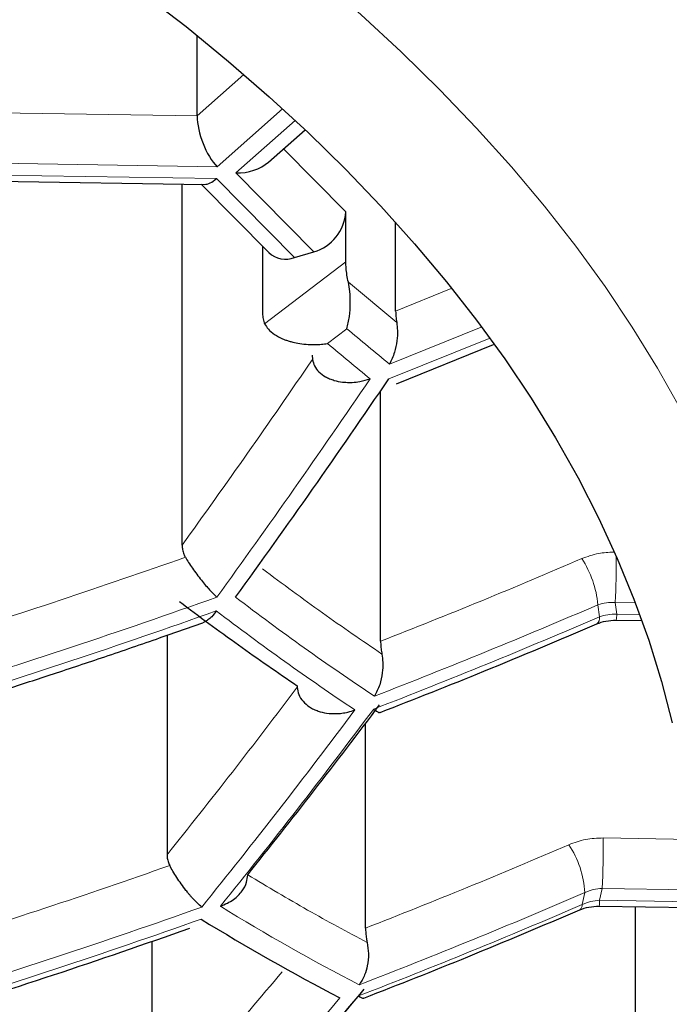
# Model space of a CAD drawing. Header units: millimetres. Extents: x 8 to 869, y 12 to 812.
# Tile 193 of 230: x 494.68 to 496.46, y 657.18 to 659.88. Entities that reach past the tile are written whole.
import ezdxf

# ---------------------------------------------------------------- set-up
doc = ezdxf.new("R2010")
doc.units = ezdxf.units.MM

msp = doc.modelspace()

# ---------------------------------------------------------------- linework, layer by layer
at = {"color": 7, "linetype": 'Continuous', "lineweight": 30}
for p, q in [((495.1674, 659.6181), (495.1674, 659.8388)), ((495.3632, 659.4915), (495.4635, 659.5803)), ((494.454, 659.442), (495.1875, 659.4305)), ((495.1261, 658.4409), (495.1261, 659.4315)), ((495.1782, 659.4307), (495.3638, 659.2432)), ((495.5757, 659.2176), (495.5757, 659.355)), ((495.7123, 659.0829), (495.7123, 659.3262)), ((495.3469, 659.2603), (495.3469, 659.0762)), ((495.4349, 659.2297), (495.4877, 659.2453)), ((495.7142, 658.8837), (495.9813, 658.9913)), ((495.4835, 658.9619), (495.4841, 658.9505)), ((495.671, 658.1774), (495.671, 658.8646)), ((496.3174, 658.2352), (496.3883, 658.2341)), ((495.0848, 658.1938), (495.0848, 657.5918)), ((495.4422, 658.0554), (495.4423, 658.0514)), ((495.6297, 657.3905), (495.6297, 657.9524)), ((496.2706, 657.4508), (496.5326, 657.4467)), ((496.3704, 656.8514), (496.3704, 657.4492)), ((495.0435, 657.3549), (495.0435, 656.859))]:
    msp.add_line(p, q, dxfattribs=at)
at = {"color": 252, "linetype": 'Continuous', "lineweight": 0}
for p, q in [((495.2958, 659.7316), (495.1674, 659.6181)), ((495.1674, 659.6181), (494.4864, 659.6287)), ((495.4018, 659.6376), (495.2223, 659.4789)), ((495.2733, 659.4617), (495.4363, 659.6058)), ((495.5757, 659.355), (495.4044, 659.528)), ((495.2223, 659.4789), (494.4258, 659.4913)), ((494.4241, 659.4586), (495.2205, 659.4462)), ((495.2205, 659.4462), (495.4349, 659.2297)), ((495.4877, 659.2453), (495.2733, 659.4617)), ((495.3527, 659.0477), (495.5757, 659.2176)), ((495.7152, 659.0516), (495.5825, 659.1624)), ((495.865, 659.1446), (495.7123, 659.0829)), ((495.578, 659.0345), (495.5249, 658.994)), ((495.9471, 659.0389), (495.6953, 658.9375)), ((495.6936, 658.8972), (495.9692, 659.0082)), ((496.2714, 658.2445), (496.2675, 658.2774)), ((496.3151, 658.2841), (496.3701, 658.2832)), ((496.3151, 658.2841), (496.319, 658.2513)), ((496.319, 658.2513), (496.3824, 658.2503)), ((496.5256, 657.6341), (496.2823, 657.6379)), ((496.2794, 657.4995), (496.2721, 657.4669)), ((496.2794, 657.4995), (496.5354, 657.4955)), ((496.2242, 657.4553), (496.2316, 657.4881)), ((496.2721, 657.4669), (496.5337, 657.4628))]:
    msp.add_line(p, q, dxfattribs=at)
at = {"color": 252, "linetype": 'Continuous', "lineweight": 0, "flags": 128}
msp.add_lwpolyline([(494.5606, 660.6502), (494.7081, 660.5627), (494.8514, 660.4732), (494.9904, 660.3817), (495.1248, 660.2883), (495.2548, 660.1929), (495.3801, 660.0958), (495.5008, 659.9968), (495.6166, 659.8962), (495.7276, 659.794), (495.8336, 659.6902), (495.9346, 659.585), (496.0305, 659.4783), (496.1212, 659.3703), (496.2067, 659.2611), (496.287, 659.1507), (496.3619, 659.0391), (496.4314, 658.9266), (496.4955, 658.813)], dxfattribs=at)
at = {"color": 7, "linetype": 'Continuous', "lineweight": 30, "flags": 128}
msp.add_lwpolyline([(494.6269, 660.2275), (494.7609, 660.1392), (494.8906, 660.049), (495.016, 659.9571), (495.1369, 659.8633), (495.2532, 659.7679), (495.365, 659.6709), (495.472, 659.5723), (495.5742, 659.4722), (495.6717, 659.3706), (495.7642, 659.2678), (495.8517, 659.1636), (495.9342, 659.0582), (496.0116, 658.9517), (496.0839, 658.8441), (496.1509, 658.7355), (496.2128, 658.626), (496.2693, 658.5157), (496.3206, 658.4046), (496.3665, 658.2928), (496.407, 658.1803), (496.442, 658.0674), (496.4717, 657.954)], dxfattribs=at)
at = {"color": 7, "linetype": 'Continuous', "lineweight": 30}
for centre, radius, start, end in [((495.4526, 659.3636), 0.1234, 286.5202, 356.0216), ((495.4104, 659.2948), 0.0695, 227.9172, 290.6017), ((498.2066, 662.3171), 5.7617, 238.29263, 242.64503)]:
    msp.add_arc(centre, radius, start, end, dxfattribs=at)
at = {"color": 252, "linetype": 'Continuous', "lineweight": 0}
for centre, radius, start, end in [((501.087, 665.583), 8.5575, 229.92772, 230.94637), ((501.0495, 665.5584), 8.5798, 229.91639, 230.93258), ((493.131, 658.4189), 3.187, 357.5758, 359.8488), ((495.9893, 658.2515), 0.2794, 5.3324, 33.1096), ((489.146, 675.3141), 18.0678, 286.97308, 289.64981), ((499.6645, 664.0541), 7.2397, 232.65771, 236.35905), ((489.3094, 674.4398), 17.5965, 291.13395, 293.29263), ((489.1442, 675.2835), 18.0745, 286.96684, 289.64247), ((499.6244, 664.0303), 7.2586, 232.64222, 236.33486), ((496.2461, 658.2502), 0.0729, 348.0801, 0.8575), ((489.3081, 674.4067), 17.5985, 291.12993, 293.3083), ((496.2515, 658.2408), 0.0203, 309.8171, 10.3362), ((493.0781, 657.6351), 3.2042, 357.5752, 0.0493), ((495.9682, 657.4731), 0.2638, 3.257, 33.7129), ((489.2682, 673.6504), 17.5985, 291.12993, 293.3083), ((496.1993, 657.4658), 0.0729, 348.0801, 0.8575), ((489.1034, 674.5526), 18.1517, 286.89559, 289.55865), ((498.2496, 662.3406), 5.7465, 238.31756, 242.68014), ((489.2661, 673.6176), 17.5965, 291.13395, 293.29263), ((496.2084, 657.4539), 0.0159, 305.0295, 5.0723), ((489.1017, 674.5198), 18.1517, 286.89559, 289.55865), ((482.5986, 668.0651), 16.9487, 317.97996, 320.14989)]:
    msp.add_arc(centre, radius, start, end, dxfattribs=at)
at = {"color": 7, "linetype": 'Continuous', "lineweight": 30}
for centre, major_axis, ratio, start_param, end_param in [((495.2223, 659.5627), (-0.0367, 0.0993), 0.409829, 0.836636, 2.407432), ((495.2733, 659.5456), (0.1154, -0.0038), 0.72603, 4.736404, 5.628147), ((495.2205, 659.53), (0.0417, 0.0977), 0.450139, 3.323191, 3.899768)]:
    msp.add_ellipse(centre, major_axis=major_axis, ratio=ratio, start_param=start_param, end_param=end_param, dxfattribs=at)
at = {"color": 252, "linetype": 'Continuous', "lineweight": 0}
for points, knots in [([(471.0656, 660.937), (471.0764, 660.8321), (471.098, 660.6223), (471.1452, 660.3082), (471.2034, 659.9942), (471.2737, 659.6804), (471.356, 659.3671), (471.4502, 659.0544), (471.5564, 658.7423), (471.6748, 658.4312), (471.7996, 658.1349), (471.9292, 657.8533), (472.0618, 657.5863), (472.2036, 657.3207), (472.3547, 657.0566), (472.5152, 656.794), (472.685, 656.5331), (472.8642, 656.2741), (473.0539, 656.0157), (473.2543, 655.758), (473.4655, 655.5013), (473.6866, 655.247), (473.9202, 654.9926), (474.1667, 654.7383), (474.4265, 654.4843), (474.6971, 654.2337), (474.9781, 653.9868), (475.2696, 653.744), (475.5717, 653.5052), (475.8847, 653.2705), (476.2084, 653.0403), (476.5427, 652.8147), (476.8834, 652.5968), (477.2301, 652.3865), (477.5824, 652.184), (477.9445, 651.9867), (478.2936, 651.8067), (478.6276, 651.643), (478.9447, 651.4948), (479.2864, 651.3425), (479.654, 651.1873), (480.0487, 651.0302), (480.4518, 650.8794), (480.8629, 650.7354), (481.2609, 650.6051), (481.6444, 650.4877), (482.0121, 650.382), (482.3851, 650.2818), (482.763, 650.1871), (483.1453, 650.0982), (483.5292, 650.0159), (483.9144, 649.9402), (484.3006, 649.8709), (484.6903, 649.8077), (485.0849, 649.7505), (485.4843, 649.6995), (485.8883, 649.6547), (486.2945, 649.6166), (486.7058, 649.5848), (487.122, 649.5598), (487.5427, 649.5416), (487.9643, 649.5307), (488.3648, 649.5272), (488.7439, 649.53), (489.1012, 649.5379), (489.4581, 649.5509), (489.8155, 649.5692), (490.1733, 649.5927), (490.5312, 649.6214), (490.8875, 649.6553), (491.2548, 649.6957), (491.6327, 649.7432), (492.0204, 649.7984), (492.4051, 649.8596), (492.7881, 649.9271), (493.169, 650.0008), (493.5476, 650.0807), (493.9221, 650.1662), (494.2945, 650.2579), (494.6648, 650.3556), (495.0325, 650.4595), (495.395, 650.5688), (495.7531, 650.6835), (496.1066, 650.8036), (496.4552, 650.9291), (496.7979, 651.0594), (497.1356, 651.1947), (497.4682, 651.335), (497.7955, 651.4801), (498.1164, 651.6294), (498.4329, 651.7838), (498.7446, 651.9433), (499.0514, 652.1076), (499.3513, 652.2758), (499.6489, 652.4504), (499.9438, 652.6315), (500.2356, 652.819), (500.5196, 653.0101), (500.7896, 653.2), (501.0459, 653.3883), (501.2894, 653.5747), (501.5461, 653.7796), (501.8139, 654.0036), (502.0907, 654.2475), (502.3569, 654.4948), (502.6197, 654.7521), (502.878, 655.0195), (503.1308, 655.2971), (503.374, 655.5806), (503.6071, 655.8698), (503.8298, 656.1646), (504.0319, 656.4507), (504.2151, 656.7275), (504.3809, 656.9946), (504.5371, 657.2635), (504.6837, 657.534), (504.8207, 657.8061), (504.9482, 658.0797), (505.0661, 658.3545), (505.1751, 658.6318), (505.2749, 658.9116), (505.3655, 659.1938), (505.4464, 659.4769), (505.5183, 659.7637), (505.5809, 660.054), (505.6336, 660.3478), (505.6768, 660.6422), (505.6969, 660.8387), (505.7069, 660.937)], [0, 0, 0, 0, 0.009676, 0.019353, 0.029029, 0.038747, 0.048466, 0.058183, 0.067939, 0.077695, 0.08745, 0.095942, 0.104436, 0.112929, 0.121421, 0.12992, 0.138419, 0.146919, 0.155417, 0.164055, 0.172694, 0.181333, 0.18997, 0.198897, 0.207826, 0.216756, 0.225682, 0.234581, 0.243486, 0.252394, 0.261301, 0.270205, 0.279103, 0.287669, 0.296238, 0.304807, 0.313372, 0.320362, 0.327353, 0.334343, 0.342517, 0.350697, 0.358877, 0.367056, 0.375229, 0.38218, 0.389137, 0.396096, 0.403055, 0.410011, 0.416962, 0.423763, 0.430566, 0.437369, 0.444169, 0.451064, 0.457962, 0.46486, 0.471755, 0.478814, 0.485877, 0.49294, 0.499999, 0.505982, 0.511968, 0.517953, 0.523936, 0.529988, 0.536041, 0.542095, 0.548146, 0.55485, 0.561557, 0.568264, 0.574968, 0.581759, 0.588553, 0.595347, 0.602139, 0.609068, 0.615999, 0.62293, 0.629859, 0.636849, 0.643841, 0.650833, 0.657822, 0.664882, 0.671943, 0.679005, 0.686064, 0.693263, 0.700463, 0.707663, 0.714862, 0.722411, 0.729962, 0.737513, 0.745062, 0.752086, 0.759111, 0.766136, 0.774937, 0.783741, 0.792544, 0.801346, 0.810862, 0.820379, 0.829894, 0.839682, 0.849472, 0.85926, 0.867918, 0.876578, 0.885237, 0.893895, 0.902559, 0.911225, 0.919891, 0.928556, 0.93735, 0.946147, 0.954943, 0.963738, 0.972803, 0.981869, 0.990935, 1, 1, 1, 1]), ([(473.0052, 659.4158), (473.0397, 659.3123), (473.1087, 659.1052), (473.2285, 658.7965), (473.3604, 658.4891), (473.5055, 658.1836), (473.6635, 657.88), (473.8346, 657.5784), (474.0187, 657.2792), (474.2159, 656.9824), (474.4298, 656.6833), (474.6614, 656.3822), (474.9115, 656.0796), (475.1647, 655.7937), (475.419, 655.5244), (475.6723, 655.2711), (475.9369, 655.0213), (476.2128, 654.7752), (476.5001, 654.5329), (476.7988, 654.2947), (477.109, 654.0609), (477.4305, 653.8317), (477.7409, 653.6226), (478.0376, 653.4328), (478.3183, 653.2612), (478.6063, 653.0933), (478.9, 652.93), (479.1994, 652.7714), (479.5042, 652.6175), (479.8159, 652.4678), (480.1344, 652.3224), (480.4596, 652.1815), (480.7915, 652.0452), (481.13, 651.9138), (481.4801, 651.7856), (481.8422, 651.6612), (482.2164, 651.5408), (482.5971, 651.4267), (482.9597, 651.3258), (483.3029, 651.2368), (483.6254, 651.1587), (483.9515, 651.0851), (484.281, 651.0163), (484.6139, 650.9524), (484.9499, 650.8935), (485.2888, 650.8396), (485.6358, 650.7902), (485.9909, 650.7455), (486.3541, 650.706), (486.7192, 650.6723), (487.0802, 650.6451), (487.4369, 650.624), (487.7889, 650.6089), (488.1415, 650.5993), (488.4945, 650.5953), (488.8475, 650.5972), (489.2003, 650.6047), (489.5526, 650.6178), (489.9107, 650.6368), (490.2744, 650.6621), (490.6432, 650.6941), (491.0101, 650.732), (491.3996, 650.7789), (491.8106, 650.8363), (492.2421, 650.9056), (492.6705, 650.9834), (493.0951, 651.0698), (493.5155, 651.1644), (493.9313, 651.267), (494.3419, 651.3775), (494.7471, 651.4957), (495.1185, 651.6127), (495.4575, 651.7266), (495.7655, 651.8361), (496.0685, 651.9497), (496.3993, 652.0804), (496.7558, 652.2295), (497.1352, 652.3987), (497.5097, 652.5762), (497.8786, 652.7621), (498.2415, 652.9562), (498.5706, 653.1429), (498.8682, 653.3208), (499.1365, 653.4887), (499.3979, 653.6598), (499.6805, 653.8533), (499.9816, 654.0703), (500.2978, 654.3119), (500.6017, 654.5581), (500.8934, 654.8087), (501.1727, 655.0634), (501.4465, 655.3283), (501.7137, 655.6033), (501.9732, 655.8887), (502.2082, 656.1651), (502.4207, 656.4317), (502.6128, 656.688), (502.7946, 656.9465), (502.966, 657.2071), (503.1273, 657.4696), (503.2783, 657.7339), (503.4192, 657.9998), (503.5512, 658.2699), (503.6741, 658.5442), (503.7873, 658.8225), (503.8906, 659.102), (503.9504, 659.2892), (503.9803, 659.3828)], [0, 0, 0, 0, 0.011929, 0.02386, 0.035789, 0.047719, 0.05965, 0.071579, 0.083509, 0.095441, 0.107371, 0.119915, 0.132462, 0.145006, 0.155908, 0.166812, 0.177714, 0.188618, 0.199523, 0.210426, 0.221331, 0.232237, 0.243142, 0.251829, 0.260518, 0.269207, 0.277894, 0.286451, 0.29501, 0.30357, 0.312126, 0.320685, 0.329247, 0.337809, 0.346367, 0.355315, 0.364266, 0.373217, 0.382164, 0.389432, 0.396703, 0.403974, 0.411242, 0.418512, 0.425784, 0.433057, 0.440326, 0.447952, 0.455581, 0.46321, 0.470835, 0.478107, 0.485381, 0.492656, 0.499927, 0.507198, 0.514473, 0.521748, 0.52902, 0.53671, 0.544404, 0.552098, 0.559788, 0.569053, 0.578321, 0.587586, 0.596954, 0.606326, 0.615695, 0.62516, 0.634627, 0.644092, 0.651667, 0.659244, 0.666821, 0.674396, 0.684494, 0.694594, 0.704692, 0.715164, 0.725639, 0.736112, 0.744526, 0.752941, 0.761357, 0.769771, 0.780988, 0.792207, 0.803424, 0.814639, 0.825856, 0.837072, 0.84911, 0.861151, 0.873189, 0.883652, 0.894117, 0.904583, 0.915046, 0.925508, 0.935972, 0.946436, 0.956898, 0.967672, 0.978449, 0.989226, 1, 1, 1, 1]), ([(504.5758, 659.4086), (504.5402, 659.2996), (504.469, 659.0814), (504.3448, 658.756), (504.2078, 658.4322), (504.0567, 658.1102), (503.892, 657.7902), (503.7133, 657.4724), (503.5208, 657.157), (503.3142, 656.8443), (503.1091, 656.5561), (502.9086, 656.2922), (502.7156, 656.0518), (502.5138, 655.8136), (502.2937, 655.5671), (502.0538, 655.313), (501.7925, 655.0518), (501.5196, 654.7942), (501.2351, 654.5403), (500.9388, 654.2904), (500.6307, 654.0448), (500.3109, 653.8036), (499.9793, 653.5672), (499.6593, 653.3516), (499.3533, 653.1557), (499.0639, 652.9788), (498.767, 652.8056), (498.4634, 652.6367), (498.1531, 652.4722), (497.8362, 652.3122), (497.5122, 652.1565), (497.181, 652.0054), (496.8428, 651.8589), (496.4976, 651.7173), (496.1456, 651.5808), (495.7815, 651.4475), (495.4048, 651.3182), (495.0155, 651.1931), (494.6195, 651.0746), (494.2302, 650.9663), (493.8486, 650.8679), (493.4755, 650.7786), (493.0979, 650.6953), (492.7141, 650.6177), (492.3242, 650.5461), (491.9286, 650.4808), (491.5294, 650.4223), (491.1298, 650.371), (490.73, 650.3268), (490.3304, 650.2897), (489.9288, 650.2594), (489.5257, 650.2359), (489.1335, 650.22), (488.7526, 650.2109), (488.3832, 650.208), (488.0138, 650.211), (487.6448, 650.2199), (487.2764, 650.2347), (486.9089, 650.2553), (486.5427, 650.2816), (486.1711, 650.3142), (485.7946, 650.3535), (485.4135, 650.3997), (485.0351, 650.452), (484.6707, 650.5087), (484.3201, 650.5691), (483.9833, 650.6326), (483.6497, 650.7009), (483.2812, 650.7822), (482.8794, 650.8785), (482.4466, 650.9919), (482.0195, 651.1134), (481.5985, 651.2428), (481.184, 651.38), (480.8022, 651.5156), (480.4517, 651.6479), (480.1308, 651.7757), (479.8157, 651.9076), (479.5066, 652.0436), (479.2034, 652.1835), (478.9063, 652.3272), (478.6152, 652.4745), (478.3268, 652.6272), (478.0415, 652.7852), (477.7594, 652.9487), (477.4841, 653.1155), (477.208, 653.2901), (476.932, 653.4728), (476.6565, 653.6638), (476.3889, 653.858), (476.1292, 654.0553), (475.8773, 654.2556), (475.6332, 654.4588), (475.397, 654.6647), (475.1431, 654.8963), (474.875, 655.1546), (474.5962, 655.4404), (474.3482, 655.7113), (474.1282, 655.9661), (473.9334, 656.2041), (473.7472, 656.4442), (473.5581, 656.7022), (473.368, 656.9785), (473.1792, 657.2734), (473.0027, 657.5706), (472.8384, 657.8698), (472.6865, 658.1709), (472.5457, 658.4757), (472.4168, 658.7839), (472.2988, 659.0954), (472.2307, 659.3042), (472.1967, 659.4086)], [0, 0, 0, 0, 0.012016, 0.024033, 0.036048, 0.048064, 0.060082, 0.072098, 0.084115, 0.096133, 0.10815, 0.117635, 0.127123, 0.13661, 0.146096, 0.156851, 0.167607, 0.178362, 0.189118, 0.199876, 0.210632, 0.221389, 0.232148, 0.242905, 0.251473, 0.260044, 0.268615, 0.277183, 0.285693, 0.294205, 0.302717, 0.311226, 0.319737, 0.328252, 0.336766, 0.345277, 0.354177, 0.363082, 0.371986, 0.380886, 0.388912, 0.396942, 0.404972, 0.412998, 0.42114, 0.429286, 0.437432, 0.445574, 0.453556, 0.461544, 0.469534, 0.477521, 0.485503, 0.492781, 0.500061, 0.507341, 0.514619, 0.521895, 0.529175, 0.536455, 0.543732, 0.551421, 0.559114, 0.566808, 0.574497, 0.581517, 0.58854, 0.595563, 0.602583, 0.612044, 0.621507, 0.630968, 0.64052, 0.650076, 0.659629, 0.667457, 0.675287, 0.683117, 0.690945, 0.698771, 0.706599, 0.714428, 0.722254, 0.730365, 0.738477, 0.74659, 0.754701, 0.763481, 0.772263, 0.781045, 0.789825, 0.798603, 0.807384, 0.816165, 0.824943, 0.836647, 0.848353, 0.860056, 0.869478, 0.878902, 0.888325, 0.897747, 0.909039, 0.920333, 0.931625, 0.942916, 0.954209, 0.965501, 0.977, 0.988501, 1, 1, 1, 1]), ([(495.6422, 658.897), (495.5726, 658.7955), (495.4332, 658.5923), (495.2922, 658.3965), (495.2217, 658.2985)], [0, 0, 0, 0, 0.499509, 1, 1, 1, 1]), ([(496.3109, 658.4218), (496.2968, 658.4213), (496.2662, 658.4201), (496.2384, 658.4097), (496.2233, 658.4041)], [0, 0, 0, 0, 0.460654, 1, 1, 1, 1]), ([(496.2675, 658.2774), (496.2751, 658.2798), (496.2902, 658.2844), (496.3068, 658.2842), (496.3151, 658.2841)], [0, 0, 0, 0, 0.499974, 1, 1, 1, 1]), ([(496.319, 658.2513), (496.3107, 658.2514), (496.2941, 658.2515), (496.279, 658.2468), (496.2714, 658.2445)], [0, 0, 0, 0, 0.500022, 1, 1, 1, 1]), ([(495.6006, 657.989), (495.5311, 657.897), (495.3919, 657.7129), (495.2507, 657.5366), (495.1801, 657.4483)], [0, 0, 0, 0, 0.499588, 1, 1, 1, 1]), ([(495.2315, 657.4505), (495.3021, 657.5388), (495.4433, 657.7152), (495.5825, 657.8994), (495.652, 657.9915)], [0, 0, 0, 0, 0.500412, 1, 1, 1, 1]), ([(496.2823, 657.6379), (496.2658, 657.6373), (496.2327, 657.6362), (496.2027, 657.6251), (496.1877, 657.6195)], [0, 0, 0, 0, 0.5001039, 1, 1, 1, 1]), ([(496.2316, 657.4881), (496.2392, 657.4912), (496.2544, 657.4975), (496.2711, 657.4989), (496.2794, 657.4995)], [0, 0, 0, 0, 0.499978, 1, 1, 1, 1]), ([(496.2721, 657.4669), (496.2638, 657.4662), (496.2471, 657.4648), (496.2318, 657.4585), (496.2242, 657.4553)], [0, 0, 0, 0, 0.500026, 1, 1, 1, 1]), ([(495.5591, 657.1997), (495.4896, 657.117), (495.3505, 656.9514), (495.2092, 656.7939), (495.1386, 656.7151)], [0, 0, 0, 0, 0.499647, 1, 1, 1, 1])]:
    msp.add_open_spline(points, degree=3, knots=knots, dxfattribs=at)
at = {"color": 7, "linetype": 'Continuous', "lineweight": 30}
for points, knots in [([(495.5825, 659.1624), (495.5811, 659.1688), (495.5784, 659.1819), (495.5761, 659.2007), (495.5758, 659.2121), (495.5757, 659.2176)], [0, 0, 0, 0, 0.334843, 0.679659, 1, 1, 1, 1]), ([(495.578, 659.0345), (495.5809, 659.0453), (495.5864, 659.0665), (495.5883, 659.102), (495.5875, 659.1345), (495.584, 659.1539), (495.5825, 659.1624)], [0, 0, 0, 0, 0.301093, 0.584734, 0.816924, 1, 1, 1, 1]), ([(495.3469, 659.0762), (495.3471, 659.0712), (495.3476, 659.061), (495.351, 659.0522), (495.3527, 659.0477)], [0, 0, 0, 0, 0.491599, 1, 1, 1, 1]), ([(495.7123, 659.0829), (495.7124, 659.078), (495.7127, 659.0681), (495.7143, 659.0572), (495.7152, 659.0516)], [0, 0, 0, 0, 0.492078, 1, 1, 1, 1]), ([(495.3527, 659.0477), (495.3557, 659.0427), (495.3619, 659.0323), (495.3796, 659.0182), (495.3968, 659.0091), (495.4108, 659.0035), (495.4201, 659.0004), (495.4329, 658.9969), (495.4504, 658.9936), (495.4705, 658.9914), (495.4905, 658.9909), (495.5081, 658.9916), (495.5195, 658.9932), (495.5249, 658.994)], [0, 0, 0, 0, 0.109133, 0.225836, 0.35511, 0.401785, 0.450386, 0.50101, 0.598315, 0.717305, 0.808825, 0.910116, 1, 1, 1, 1]), ([(495.7152, 659.0516), (495.716, 659.0443), (495.718, 659.0279), (495.7159, 658.9997), (495.7097, 658.9671), (495.7003, 658.9479), (495.6953, 658.9375)], [0, 0, 0, 0, 0.182725, 0.409606, 0.681821, 1, 1, 1, 1]), ([(495.4841, 658.9505), (495.4855, 658.9444), (495.4882, 658.9321), (495.501, 658.9155), (495.5163, 658.9042), (495.5311, 658.8971), (495.5466, 658.8917), (495.5616, 658.8887), (495.5754, 658.8875), (495.5841, 658.8872), (495.5972, 658.8875), (495.6171, 658.8895), (495.633, 658.8943), (495.6422, 658.897)], [0, 0, 0, 0, 0.119922, 0.24135, 0.367005, 0.43236, 0.499673, 0.617287, 0.660136, 0.704811, 0.74629, 0.85333, 1, 1, 1, 1]), ([(495.273, 658.2983), (495.3436, 658.3964), (495.4846, 658.5923), (495.624, 658.7956), (495.6936, 658.8972)], [0, 0, 0, 0, 0.500491, 1, 1, 1, 1]), ([(495.4911, 655.0054), (495.5089, 655.0166), (495.5687, 655.0543), (495.668, 655.1201), (495.7889, 655.2029), (495.9071, 655.2874), (496.0226, 655.3734), (496.1354, 655.461), (496.2454, 655.5501), (496.3525, 655.6407), (496.4566, 655.7327), (496.5578, 655.8262), (496.656, 655.921), (496.751, 656.0172), (496.8429, 656.1147), (496.9315, 656.2135), (497.0169, 656.3134), (497.0989, 656.4145), (497.1776, 656.5167), (497.2529, 656.62), (497.3248, 656.7243), (497.3931, 656.8295), (497.458, 656.9356), (497.5193, 657.0426), (497.5771, 657.1504), (497.6313, 657.2589), (497.6819, 657.3681), (497.7289, 657.4779), (497.7722, 657.5884), (497.812, 657.6995), (497.8481, 657.811), (497.8806, 657.9231), (497.9094, 658.0355), (497.9346, 658.1484), (497.956, 658.2617), (497.9739, 658.3752), (497.988, 658.4891), (497.9985, 658.6032), (498.005, 658.7176), (498.008, 658.8058), (498.0075, 658.856), (498.0074, 658.8679)], [0, 0, 0, 0, 0.01159, 0.039004, 0.066422, 0.093841, 0.121255, 0.148659, 0.176048, 0.203416, 0.230757, 0.258064, 0.285329, 0.312547, 0.33971, 0.36681, 0.393841, 0.420796, 0.447669, 0.474454, 0.501147, 0.527743, 0.55424, 0.580635, 0.606927, 0.633118, 0.659208, 0.6852, 0.711099, 0.73691, 0.762639, 0.788294, 0.813883, 0.839416, 0.864903, 0.890354, 0.915783, 0.9412, 0.966618, 0.99205, 1, 1, 1, 1]), ([(495.1261, 658.4409), (495.1263, 658.4368), (495.1268, 658.4286), (495.1301, 658.4173), (495.1337, 658.4106), (495.1352, 658.4077)], [0, 0, 0, 0, 0.357072, 0.723945, 1, 1, 1, 1]), ([(495.1352, 658.4077), (495.1381, 658.403), (495.144, 658.3933), (495.1547, 658.3774), (495.1667, 658.3608), (495.1828, 658.34), (495.2027, 658.3165), (495.2153, 658.3045), (495.2217, 658.2985)], [0, 0, 0, 0, 0.115471, 0.236759, 0.364806, 0.500415, 0.745986, 1, 1, 1, 1]), ([(473.2235, 658.3332), (473.2327, 658.3142), (473.2684, 658.2407), (473.3343, 658.1136), (473.4209, 657.9519), (473.5113, 657.7912), (473.6049, 657.6314), (473.7021, 657.4725), (473.8027, 657.3145), (473.9067, 657.1574), (474.0141, 657.0011), (474.1251, 656.8457), (474.2389, 656.6918), (474.3558, 656.5395), (474.4755, 656.3889), (474.5983, 656.2395), (474.7242, 656.0915), (474.8529, 655.9451), (474.9843, 655.8004), (475.1184, 655.6574), (475.2553, 655.5159), (475.3948, 655.3762), (475.537, 655.2381), (475.6816, 655.1018), (475.8287, 654.9674), (475.9783, 654.8347), (476.1304, 654.7038), (476.2849, 654.5745), (476.4421, 654.447), (476.6017, 654.3211), (476.7636, 654.197), (476.9276, 654.075), (477.0936, 653.9549), (477.2617, 653.8367), (477.4319, 653.7205), (477.6042, 653.6062), (477.7787, 653.4937), (477.9544, 653.3836), (478.1318, 653.2756), (478.3107, 653.1698), (478.492, 653.0657), (478.6754, 652.9634), (478.8604, 652.8631), (479.047, 652.7649), (479.2348, 652.6689), (479.4236, 652.5752), (479.6133, 652.484), (479.8046, 652.3946), (479.9976, 652.3072), (480.1924, 652.2217), (480.388, 652.1384), (480.5845, 652.0574), (480.782, 651.9786), (480.9804, 651.902), (481.1799, 651.8275), (481.3805, 651.7551), (481.5818, 651.6849), (481.784, 651.6169), (481.9872, 651.551), (482.1918, 651.487), (482.3979, 651.425), (482.6051, 651.365), (482.8132, 651.307), (483.022, 651.2512), (483.2311, 651.1976), (483.4404, 651.1463), (483.6496, 651.0972), (483.859, 651.0503), (484.0688, 651.0056), (484.2791, 650.9629), (484.4898, 650.9224), (484.7008, 650.884), (484.9122, 650.8477), (485.1241, 650.8135), (485.3363, 650.7814), (485.549, 650.7513), (485.7622, 650.7233), (485.976, 650.6974), (486.1899, 650.6736), (486.4039, 650.6518), (486.6182, 650.6322), (486.8334, 650.6145), (487.0493, 650.5988), (487.2654, 650.5852), (487.4815, 650.5737), (487.6974, 650.5643), (487.9126, 650.5569), (488.1269, 650.5517), (488.3401, 650.5485), (488.5523, 650.5474), (488.7647, 650.5483), (488.9777, 650.5513), (489.1914, 650.5563), (489.4051, 650.5634), (489.6187, 650.5725), (489.8324, 650.5837), (490.0462, 650.597), (490.2601, 650.6123), (490.4741, 650.6297), (490.6883, 650.6492), (490.9026, 650.6708), (491.1164, 650.6944), (491.3296, 650.72), (491.542, 650.7477), (491.7539, 650.7774), (491.9648, 650.809), (492.1743, 650.8426), (492.3829, 650.8782), (492.591, 650.9158), (492.799, 650.9555), (493.0069, 650.9974), (493.2146, 651.0414), (493.4224, 651.0875), (493.6299, 651.1359), (493.837, 651.1863), (494.0434, 651.2388), (494.249, 651.2934), (494.4538, 651.35), (494.6578, 651.4087), (494.8609, 651.4694), (495.0631, 651.5322), (495.2644, 651.5971), (495.4645, 651.664), (495.6632, 651.7328), (495.8607, 651.8036), (496.0569, 651.8763), (496.252, 651.9511), (496.446, 652.028), (496.6389, 652.107), (496.831, 652.1881), (497.022, 652.2714), (497.2123, 652.3569), (497.4018, 652.4447), (497.59, 652.5346), (497.7766, 652.6265), (497.9614, 652.7202), (498.1448, 652.816), (498.3267, 652.9138), (498.507, 653.0136), (498.6855, 653.1154), (498.8622, 653.2191), (499.0367, 653.3245), (499.2089, 653.4316), (499.3796, 653.5407), (499.5486, 653.6519), (499.7161, 653.7653), (499.8815, 653.8806), (500.0448, 653.9977), (500.2061, 654.1167), (500.3654, 654.2376), (500.5226, 654.3604), (500.6779, 654.4853), (500.8309, 654.6121), (500.9815, 654.7405), (501.1295, 654.8705), (501.275, 655.0023), (501.418, 655.1357), (501.5585, 655.2709), (501.6966, 655.4078), (501.8323, 655.5466), (501.9652, 655.687), (502.0953, 655.8289), (502.2226, 655.9721), (502.3472, 656.1172), (502.4691, 656.2639), (502.5881, 656.4121), (502.7041, 656.5615), (502.8169, 656.7122), (502.9263, 656.8636), (503.0328, 657.0167), (503.1364, 657.1712), (503.2371, 657.3275), (503.3345, 657.4846), (503.428, 657.6426), (503.4913, 657.7523), (503.5224, 657.8095), (503.5246, 657.8135)], [0, 0, 0, 0, 0.002432, 0.009386, 0.016326, 0.023255, 0.030174, 0.037084, 0.043989, 0.050888, 0.057783, 0.064677, 0.071573, 0.078368, 0.08517, 0.091952, 0.09871, 0.105439, 0.112137, 0.118799, 0.125421, 0.132041, 0.138613, 0.14515, 0.151654, 0.158127, 0.16457, 0.170987, 0.177378, 0.183754, 0.190095, 0.196396, 0.202661, 0.208891, 0.21509, 0.22126, 0.227404, 0.233524, 0.239533, 0.245547, 0.251546, 0.257522, 0.263468, 0.269378, 0.275246, 0.281067, 0.286836, 0.292549, 0.298303, 0.304005, 0.309666, 0.315288, 0.320873, 0.326425, 0.331947, 0.33744, 0.342908, 0.348323, 0.353721, 0.359115, 0.364499, 0.369866, 0.375211, 0.38053, 0.385818, 0.39107, 0.396281, 0.401449, 0.406608, 0.411745, 0.416858, 0.42195, 0.427023, 0.43208, 0.437123, 0.442154, 0.447176, 0.452191, 0.457202, 0.462174, 0.467152, 0.472139, 0.47713, 0.482117, 0.487094, 0.492056, 0.496999, 0.501916, 0.506804, 0.511657, 0.516507, 0.521405, 0.526304, 0.531208, 0.536117, 0.541035, 0.545964, 0.550905, 0.555861, 0.560834, 0.565828, 0.570841, 0.575822, 0.580828, 0.585844, 0.590857, 0.595853, 0.600843, 0.605865, 0.61091, 0.615981, 0.621079, 0.62621, 0.63138, 0.636569, 0.641777, 0.647007, 0.652258, 0.657531, 0.662827, 0.668146, 0.67349, 0.678855, 0.684233, 0.689627, 0.695045, 0.700489, 0.705963, 0.71147, 0.717011, 0.722592, 0.728214, 0.733881, 0.73961, 0.745324, 0.751076, 0.756864, 0.762685, 0.768538, 0.774419, 0.780326, 0.786256, 0.792201, 0.798154, 0.804199, 0.810268, 0.816365, 0.822493, 0.828653, 0.834849, 0.841085, 0.847362, 0.853684, 0.860017, 0.866376, 0.872764, 0.879182, 0.885632, 0.892117, 0.898638, 0.905211, 0.911765, 0.918363, 0.925001, 0.931671, 0.938368, 0.945085, 0.951815, 0.95855, 0.965271, 0.972104, 0.978939, 0.98578, 0.992627, 0.999483, 1, 1, 1, 1]), ([(495.2199, 658.2607), (495.2158, 658.255), (495.2088, 658.2453), (495.1984, 658.2364), (495.1901, 658.2311), (495.1853, 658.2292), (495.183, 658.2283)], [0, 0, 0, 0, 0.375399, 0.650024, 0.829446, 1, 1, 1, 1]), ([(494.4408, 657.9828), (494.4656, 657.9904), (494.5301, 658.0102), (494.6379, 658.0443), (494.7678, 658.0862), (494.9084, 658.133), (495.0482, 658.1806), (495.1407, 658.2133), (495.183, 658.2283)], [0, 0, 0, 0, 0.099205, 0.258478, 0.432922, 0.622536, 0.827321, 1, 1, 1, 1]), ([(495.6695, 657.982), (495.7648, 658.0193), (495.9647, 658.0977), (496.1615, 658.1814), (496.2644, 658.2253)], [0, 0, 0, 0, 0.476593, 1, 1, 1, 1]), ([(496.2644, 658.2252), (496.2726, 658.2282), (496.2892, 658.2342), (496.308, 658.2349), (496.3174, 658.2352)], [0, 0, 0, 0, 0.495643, 1, 1, 1, 1]), ([(495.671, 658.1774), (495.6711, 658.173), (495.6714, 658.1639), (495.6728, 658.1518), (495.6742, 658.1445), (495.6746, 658.1423)], [0, 0, 0, 0, 0.405002, 0.820829, 1, 1, 1, 1]), ([(495.6746, 658.1423), (495.6756, 658.1347), (495.678, 658.1176), (495.676, 658.0884), (495.6693, 658.0554), (495.6592, 658.0368), (495.6538, 658.0268)], [0, 0, 0, 0, 0.183529, 0.410595, 0.682516, 1, 1, 1, 1]), ([(495.4423, 658.0514), (495.4432, 658.0446), (495.4451, 658.0309), (495.4572, 658.012), (495.4723, 657.999), (495.4871, 657.9908), (495.5026, 657.9846), (495.5237, 657.9796), (495.5459, 657.9784), (495.5655, 657.98), (495.5826, 657.983), (495.5942, 657.9869), (495.6006, 657.989)], [0, 0, 0, 0, 0.1208363, 0.2423938, 0.3675995, 0.4325935, 0.4994848, 0.6145681, 0.7464669, 0.8181649, 0.8991511, 1, 1, 1, 1]), ([(495.652, 657.9915), (495.6573, 657.9873), (495.6653, 657.9811), (495.6681, 657.9825), (495.6691, 657.983)], [0, 0, 0, 0, 0.663188, 1, 1, 1, 1]), ([(471.4486, 657.9763), (471.4506, 657.9722), (471.4807, 657.9101), (471.542, 657.7909), (471.6328, 657.6188), (471.7273, 657.448), (471.825, 657.2785), (471.9259, 657.1104), (472.0301, 656.9432), (472.1377, 656.7772), (472.2486, 656.6123), (472.3625, 656.4489), (472.4795, 656.2869), (472.5997, 656.1262), (472.7229, 655.967), (472.8492, 655.809), (472.9787, 655.6524), (473.1113, 655.4971), (473.2467, 655.3435), (473.3849, 655.1914), (473.526, 655.0409), (473.6699, 654.892), (473.8166, 654.7447), (473.9659, 654.5992), (474.1178, 654.4554), (474.2722, 654.3135), (474.4291, 654.1734), (474.5883, 654.0353), (474.7498, 653.899), (474.9139, 653.7645), (475.0803, 653.6318), (475.249, 653.501), (475.4196, 653.3723), (475.5924, 653.2457), (475.7672, 653.1209), (475.9441, 652.9981), (476.1231, 652.8772), (476.3043, 652.7583), (476.4876, 652.6411), (476.673, 652.5259), (476.86, 652.4128), (477.0487, 652.3019), (477.2389, 652.1931), (477.431, 652.0863), (477.6247, 651.9815), (477.8202, 651.8787), (478.0173, 651.778), (478.216, 651.6794), (478.4163, 651.5828), (478.6182, 651.4882), (478.8216, 651.3957), (479.0266, 651.3052), (479.2327, 651.2169), (479.4398, 651.1308), (479.6475, 651.0471), (479.8561, 650.9656), (480.0657, 650.8863), (480.2762, 650.8091), (480.4878, 650.7341), (480.7004, 650.6612), (480.9141, 650.5904), (481.1289, 650.5216), (481.3448, 650.455), (481.5618, 650.3903), (481.78, 650.3277), (481.9984, 650.2674), (482.2174, 650.2092), (482.437, 650.1533), (482.6582, 650.0992), (482.8806, 650.0471), (483.1039, 649.997), (483.328, 649.9491), (483.5525, 649.9032), (483.7773, 649.8595), (484.0022, 649.8181), (484.2269, 649.7788), (484.4513, 649.7418), (484.6752, 649.707), (484.8983, 649.6745), (485.1226, 649.644), (485.3485, 649.6153), (485.5761, 649.5886), (485.8038, 649.564), (486.0316, 649.5414), (486.2594, 649.521), (486.4873, 649.5027), (486.7153, 649.4865), (486.9434, 649.4723), (487.1718, 649.4603), (487.4004, 649.4503), (487.6292, 649.4424), (487.8584, 649.4365), (488.0877, 649.4327), (488.3165, 649.4311), (488.5445, 649.4315), (488.7719, 649.4339), (488.9994, 649.4385), (489.2271, 649.4451), (489.4549, 649.4537), (489.6827, 649.4645), (489.9106, 649.4773), (490.1385, 649.4922), (490.3663, 649.5092), (490.594, 649.5282), (490.8215, 649.5493), (491.0488, 649.5725), (491.2759, 649.5978), (491.5023, 649.625), (491.7279, 649.6544), (491.9527, 649.6857), (492.1767, 649.719), (492.4, 649.7544), (492.6228, 649.7918), (492.845, 649.8313), (493.0667, 649.8728), (493.288, 649.9165), (493.5088, 649.9622), (493.7292, 650.0101), (493.9492, 650.06), (494.1689, 650.1122), (494.3885, 650.1665), (494.6069, 650.2228), (494.824, 650.2811), (495.0399, 650.3413), (495.2554, 650.4037), (495.4707, 650.4684), (495.6856, 650.5353), (495.8998, 650.6043), (496.1132, 650.6755), (496.3254, 650.7487), (496.5364, 650.8239), (496.7459, 650.901), (496.9537, 650.98), (497.1594, 651.0608), (497.3622, 651.1429), (497.5646, 651.2274), (497.7667, 651.3142), (497.9693, 651.4039), (498.1703, 651.4955), (498.3696, 651.5891), (498.5673, 651.6846), (498.7635, 651.7821), (498.9581, 651.8817), (499.1512, 651.9833), (499.3428, 652.0869), (499.5329, 652.1927), (499.7217, 652.3007), (499.9089, 652.4107), (500.0942, 652.5227), (500.2776, 652.6366), (500.4591, 652.7525), (500.6389, 652.8704), (500.8168, 652.9903), (500.9926, 653.1121), (501.1663, 653.2358), (501.3382, 653.3616), (501.5081, 653.4893), (501.6752, 653.6185), (501.84, 653.7495), (502.0025, 653.8823), (502.1632, 654.0172), (502.3212, 654.1539), (502.4768, 654.2921), (502.6297, 654.4321), (502.7801, 654.5738), (502.928, 654.7172), (503.0734, 654.8623), (503.2163, 655.0093), (503.3568, 655.1582), (503.4948, 655.3089), (503.6299, 655.4612), (503.7621, 655.6149), (503.8914, 655.7701), (504.0179, 655.9269), (504.1413, 656.0851), (504.2618, 656.2448), (504.3793, 656.4059), (504.4936, 656.5683), (504.6048, 656.732), (504.7126, 656.8966), (504.8172, 657.0625), (504.9186, 657.2296), (505.0169, 657.3981), (505.1118, 657.5675), (505.2031, 657.7379), (505.2734, 657.8735), (505.312, 657.9525), (505.3226, 657.9742)], [0, 0, 0, 0, 0.000463, 0.006957, 0.013435, 0.019896, 0.026334, 0.032748, 0.039133, 0.045549, 0.051925, 0.05828, 0.064614, 0.070929, 0.077226, 0.083508, 0.089775, 0.09603, 0.102273, 0.108462, 0.11465, 0.120816, 0.126956, 0.13307, 0.139157, 0.145215, 0.151244, 0.157241, 0.163208, 0.16914, 0.175079, 0.180965, 0.186817, 0.192639, 0.198431, 0.204196, 0.209936, 0.215651, 0.221345, 0.227018, 0.232673, 0.238255, 0.243829, 0.249375, 0.254894, 0.260386, 0.265852, 0.271294, 0.27671, 0.282103, 0.287474, 0.292822, 0.298149, 0.303432, 0.308674, 0.313884, 0.319066, 0.324221, 0.329351, 0.334458, 0.339543, 0.34461, 0.349659, 0.354693, 0.359713, 0.364724, 0.369655, 0.3746, 0.379544, 0.38448, 0.389405, 0.394316, 0.399208, 0.404079, 0.408925, 0.413743, 0.41853, 0.423284, 0.428001, 0.432677, 0.43745, 0.442208, 0.446951, 0.451679, 0.456396, 0.461103, 0.465802, 0.470495, 0.475184, 0.479871, 0.484558, 0.489246, 0.493938, 0.498631, 0.503277, 0.507925, 0.512579, 0.51724, 0.521907, 0.526582, 0.531265, 0.535955, 0.540654, 0.545361, 0.550077, 0.554803, 0.559538, 0.564279, 0.569015, 0.57375, 0.578491, 0.583239, 0.587997, 0.592766, 0.59755, 0.602349, 0.607167, 0.612004, 0.616864, 0.621749, 0.62666, 0.631606, 0.636518, 0.641451, 0.646422, 0.651428, 0.656464, 0.661529, 0.666617, 0.671727, 0.676852, 0.68199, 0.687137, 0.692286, 0.697432, 0.702526, 0.707802, 0.713094, 0.718403, 0.723732, 0.729083, 0.734457, 0.739857, 0.745285, 0.750742, 0.756231, 0.761755, 0.767325, 0.772903, 0.77851, 0.784146, 0.789814, 0.795518, 0.801238, 0.806983, 0.812771, 0.818594, 0.82444, 0.830244, 0.836145, 0.842062, 0.847998, 0.853956, 0.859936, 0.865941, 0.871972, 0.878032, 0.884122, 0.890246, 0.896419, 0.902595, 0.908795, 0.915018, 0.921263, 0.927531, 0.933819, 0.940127, 0.946454, 0.952799, 0.959154, 0.965497, 0.971896, 0.978301, 0.984714, 0.991136, 0.997571, 1, 1, 1, 1]), ([(495.0848, 657.5918), (495.085, 657.5878), (495.0855, 657.5796), (495.0885, 657.5697), (495.0913, 657.564), (495.0922, 657.5622)], [0, 0, 0, 0, 0.398374, 0.808035, 1, 1, 1, 1]), ([(495.1801, 657.4483), (495.1762, 657.4516), (495.1691, 657.4576), (495.1588, 657.4685), (495.1511, 657.477), (495.1459, 657.483), (495.1412, 657.4887), (495.1338, 657.4979), (495.1238, 657.5114), (495.1116, 657.5292), (495.1008, 657.5465), (495.095, 657.557), (495.0922, 657.5622)], [0, 0, 0, 0, 0.157462, 0.29324, 0.353061, 0.407471, 0.456488, 0.500134, 0.635282, 0.762917, 0.884085, 1, 1, 1, 1]), ([(495.2315, 657.4505), (495.2442, 657.4562), (495.2677, 657.4666), (495.291, 657.4907), (495.3039, 657.5144), (495.3055, 657.5299), (495.3062, 657.5368)], [0, 0, 0, 0, 0.320644, 0.593364, 0.819189, 1, 1, 1, 1]), ([(495.6253, 657.1988), (495.7206, 657.2362), (495.9196, 657.3142), (496.1154, 657.3975), (496.2175, 657.4408)], [0, 0, 0, 0, 0.478983, 1, 1, 1, 1]), ([(496.2175, 657.4408), (496.2257, 657.4438), (496.2424, 657.4498), (496.2611, 657.4505), (496.2706, 657.4508)], [0, 0, 0, 0, 0.4952327, 1, 1, 1, 1]), ([(494.3957, 657.1429), (494.522, 657.1821), (494.7746, 657.2604), (495.0231, 657.3471), (495.1473, 657.3905)], [0, 0, 0, 0, 0.50004, 1, 1, 1, 1]), ([(495.6297, 657.3905), (495.6299, 657.3861), (495.6301, 657.3771), (495.6316, 657.3638), (495.6334, 657.3551), (495.6341, 657.3514)], [0, 0, 0, 0, 0.361479, 0.73236, 1, 1, 1, 1]), ([(495.6341, 657.3514), (495.6357, 657.3412), (495.639, 657.3196), (495.6357, 657.2885), (495.6271, 657.2586), (495.6176, 657.2436), (495.6122, 657.2351)], [0, 0, 0, 0, 0.234284, 0.499317, 0.714943, 1, 1, 1, 1]), ([(495.6105, 657.2047), (495.6156, 657.2013), (495.6221, 657.197), (495.6245, 657.1991), (495.625, 657.1996)], [0, 0, 0, 0, 0.7877246, 1, 1, 1, 1])]:
    msp.add_open_spline(points, degree=3, knots=knots, dxfattribs=at)
at = {"color": 252, "linetype": 'Continuous', "lineweight": 0}
for points in [[(495.4841, 658.9505), (495.4248, 658.8642), (495.3062, 658.6917), (495.1861, 658.5245), (495.1261, 658.4409)], [(495.1352, 658.4077), (495.021, 658.368), (494.7926, 658.2884), (494.561, 658.2156), (494.4451, 658.1792)], [(496.2233, 658.4041), (496.132, 658.3652), (495.9492, 658.2874), (495.7638, 658.2141), (495.671, 658.1774)], [(495.6746, 658.1423), (495.6202, 658.1794), (495.5114, 658.2535), (495.4019, 658.3349), (495.3472, 658.3756)], [(495.4423, 658.0514), (495.383, 657.9734), (495.2643, 657.8174), (495.1447, 657.667), (495.0848, 657.5918)], [(496.1877, 657.6195), (496.0953, 657.5802), (495.9107, 657.5016), (495.7234, 657.4275), (495.6297, 657.3905)], [(495.0922, 657.5622), (494.9783, 657.5227), (494.7504, 657.4438), (494.5194, 657.3715), (494.4038, 657.3354)], [(495.6341, 657.3514), (495.5797, 657.3804), (495.4709, 657.4383), (495.3611, 657.504), (495.3062, 657.5368)], [(495.4009, 657.2709), (495.3415, 657.2008), (495.2228, 657.0605), (495.1033, 656.9262), (495.0435, 656.859)]]:
    msp.add_open_spline(points, degree=3, dxfattribs=at)
at = {"color": 7, "linetype": 'Continuous', "lineweight": 30}
for points in [[(495.1187, 658.2863), (495.1727, 658.246), (495.2809, 658.1655), (495.3885, 658.0921), (495.4422, 658.0554)], [(495.3062, 657.5368), (495.3668, 657.6131), (495.4881, 657.7656), (495.6083, 657.9238), (495.6684, 658.003)], [(495.2646, 656.8062), (495.3251, 656.8742), (495.4459, 657.0102), (495.5661, 657.1522), (495.6262, 657.2233)]]:
    msp.add_open_spline(points, degree=3, dxfattribs=at)

doc.saveas('drawing.dxf')
